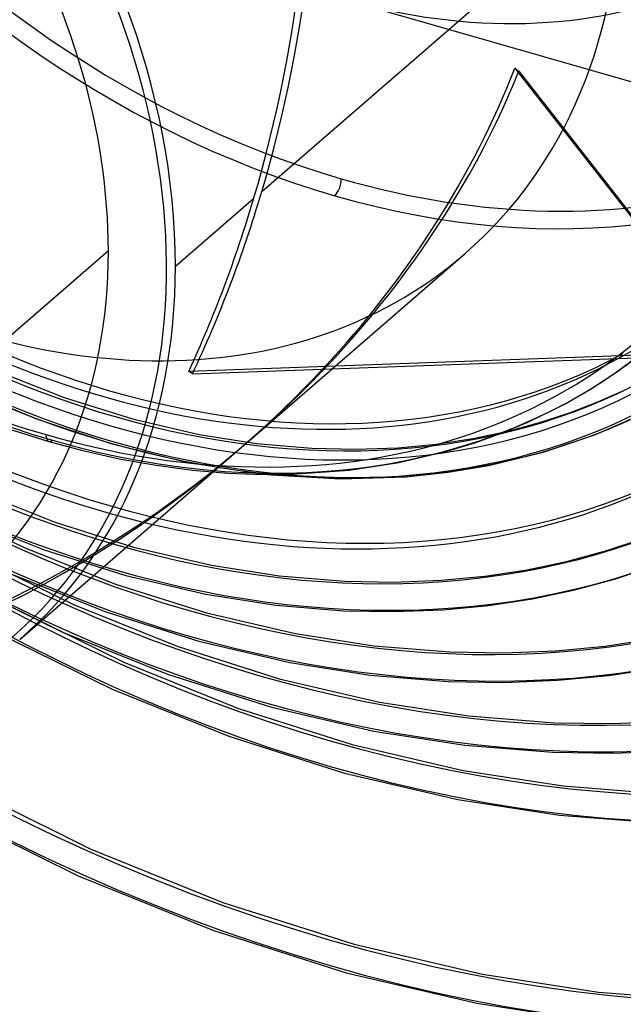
# Model space of a CAD drawing. Header units: millimetres. Extents: x -261 to 249, y -324 to 318.
# Tile 44 of 89: x 3 to 49, y -100 to -25. Entities that reach past the tile are written whole.
import ezdxf

# ---------------------------------------------------------------- set-up
doc = ezdxf.new("R2010")
doc.units = ezdxf.units.MM
doc.layers.add('MAIN-1', color=7, linetype='Continuous')
doc.layers.add('MAIN-2', color=7, linetype='Continuous')

msp = doc.modelspace()

# ---------------------------------------------------------------- linework, layer by layer
at = {"layer": 'MAIN-1'}
for p, q in [((20.779, -38.505), (14.78, -43.7)), ((9.637, -42.504), (1.537, -49.519)), ((50.32, -50.487), (15.802, -51.738)), ((16.081, -51.928), (50.882, -50.666)), ((2.838, -72.285), (19.833, -57.567))]:
    msp.add_line(p, q, dxfattribs=at)
for centre, major_axis, ratio, start_param, end_param in [((-0.5, -0.433), (159.408, -184.069), 0.75, 0.713724, 3.511855), ((-8.75, -7.578), (-148.606, 171.596), 0.75, -2.427868, -0.857072), ((-50, -43.301), (-148.606, 171.596), 0.75, -3.141592, -0.857072), ((-50, -43.301), (147.952, -170.84), 0.75, 0, 2.284521), ((-21.809, -18.887), (-11.793, -68.248), 0.664338, 1.39549, 2.485263), ((-34.4, -29.791), (33.289, -38.439), 0.75, 0.713724, 3.141578), ((-34.15, -29.575), (-36.988, 42.71), 0.75, -2.427868, -0.857072), ((-34.4, -29.791), (-36.661, 42.332), 0.75, 2.652183, 5.426113), ((-21.809, -18.887), (-11.793, -68.248), 0.664338, 1.186484, 1.39549), ((-34.4, -29.791), (33.289, -38.439), 0.75, -0.000014, 0.713724), ((-34.15, -29.575), (-36.988, 42.71), 0.75, -3.141593, -2.427868), ((-51.491, -44.592), (71.256, -12.313), 0.170728, 0.353813, 0.365865), ((-21.809, -18.887), (60.879, 33.777), 0.802182, -1.322557, -1.187856)]:
    msp.add_ellipse(centre, major_axis=major_axis, ratio=ratio, start_param=start_param, end_param=end_param, dxfattribs=at)
at = {"layer": 'MAIN-2'}
for p, q in [((-9.273, -12.507), (84.673, -39.627)), ((48.93, -14.125), (21.397, -37.97)), ((40.812, -28.498), (59.432, -52.301)), ((41.124, -28.735), (59.584, -52.334)), ((20.451, -57.032), (36.988, -42.71)), ((48.473, -51.88), (50.252, -50.577)), ((0.951, -51.644), (6.249, -53.745)), ((46.614, -53.093), (48.473, -51.88)), ((-1.618, -52.963), (4.136, -55.38)), ((44.674, -54.213), (46.614, -53.093)), ((47.18, -54.073), (49.208, -53.166)), ((6.249, -53.745), (11.483, -55.387)), ((43.703, -54.723), (44.674, -54.213)), ((45.073, -54.889), (47.18, -54.073)), ((41.808, -55.629), (43.703, -54.723)), ((42.886, -55.611), (45.073, -54.889)), ((46.987, -56.586), (50.74, -54.934)), ((4.136, -55.38), (9.839, -57.273)), ((11.483, -55.387), (16.603, -56.578)), ((39.843, -56.451), (41.808, -55.629)), ((40.292, -56.314), (42.886, -55.611)), ((1.579, -56.006), (5.073, -57.114)), ((16.603, -56.578), (20.998, -57.268)), ((37.592, -56.883), (40.292, -56.314)), ((37.807, -57.188), (39.843, -56.451)), ((42.983, -57.939), (46.987, -56.586)), ((5.073, -57.114), (7.577, -57.786)), ((9.839, -57.273), (15.665, -58.697)), ((20.998, -57.268), (25.25, -57.636)), ((31.871, -57.587), (34.785, -57.31)), ((34.785, -57.31), (37.592, -56.883)), ((35.698, -57.836), (37.807, -57.188)), ((7.577, -57.786), (10.462, -58.434)), ((25.25, -57.636), (28.619, -57.709)), ((28.619, -57.709), (31.871, -57.587)), ((31.914, -58.729), (35.698, -57.836)), ((38.798, -58.954), (42.983, -57.939)), ((10.462, -58.434), (13.301, -58.938)), ((15.665, -58.697), (21.32, -59.581)), ((28.093, -59.31), (31.914, -58.729)), ((13.301, -58.938), (16.087, -59.303)), ((16.087, -59.303), (18.816, -59.532)), ((18.816, -59.532), (21.482, -59.63)), ((21.32, -59.581), (22.144, -59.669)), ((21.482, -59.63), (24.08, -59.603)), ((24.08, -59.603), (28.093, -59.31)), ((32.481, -59.81), (35.699, -59.47)), ((35.699, -59.47), (38.798, -58.954)), ((22.144, -59.669), (27.434, -59.966)), ((27.434, -59.966), (32.481, -59.81)), ((-0.695, -60.817), (5.477, -63.279)), ((-3.948, -61.756), (3.124, -65.211)), ((-1.616, -62.881), (4.713, -65.406)), ((5.477, -63.279), (11.575, -65.2)), ((47.864, -65.473), (50.581, -64.57)), ((3.124, -65.211), (10.182, -68.041)), ((4.713, -65.406), (10.976, -67.379)), ((11.575, -65.2), (17.542, -66.59)), ((44.871, -66.284), (47.864, -65.473)), ((-0.977, -65.718), (6.971, -69.617)), ((41.755, -66.941), (44.871, -66.284)), ((17.542, -66.59), (22.741, -67.402)), ((38.516, -67.434), (41.755, -66.941)), ((48.518, -67.636), (51.414, -66.672)), ((-2.005, -67.731), (6.081, -71.695)), ((2.24, -67.291), (9.443, -70.176)), ((10.976, -67.379), (17.115, -68.809)), ((22.741, -67.402), (27.769, -67.823)), ((27.769, -67.823), (31.524, -67.893)), ((31.524, -67.893), (35.154, -67.754)), ((35.154, -67.754), (38.516, -67.434)), ((45.4, -68.481), (48.518, -67.636)), ((10.182, -68.041), (17.157, -70.246)), ((42.158, -69.165), (45.4, -68.481)), ((17.115, -68.809), (22.478, -69.647)), ((38.793, -69.677), (42.158, -69.165)), ((1.994, -69.68), (10.818, -74.023)), ((6.971, -69.617), (14.906, -72.809)), ((9.443, -70.176), (16.57, -72.428)), ((22.478, -69.647), (27.674, -70.081)), ((27.674, -70.081), (31.551, -70.153)), ((31.551, -70.153), (35.306, -70.009)), ((35.306, -70.009), (38.793, -69.677)), ((17.157, -70.246), (23.98, -71.839)), ((0.969, -71.695), (9.93, -76.102)), ((6.081, -71.695), (14.162, -74.943)), ((16.57, -72.428), (23.554, -74.058)), ((23.98, -71.839), (30.008, -72.775)), ((47.746, -72.795), (51.418, -72.236)), ((14.906, -72.809), (22.747, -75.295)), ((30.008, -72.775), (35.834, -73.247)), ((39.951, -73.314), (43.936, -73.158)), ((43.936, -73.158), (47.746, -72.795)), ((35.834, -73.247), (39.951, -73.314)), ((10.818, -74.023), (19.629, -77.577)), ((23.554, -74.058), (29.72, -75.017)), ((48.024, -75.038), (51.821, -74.46)), ((14.162, -74.943), (22.158, -77.477)), ((22.747, -75.295), (30.419, -77.088)), ((29.72, -75.017), (35.692, -75.503)), ((39.956, -75.574), (44.088, -75.413)), ((44.088, -75.413), (48.024, -75.038)), ((9.93, -76.102), (18.887, -79.712)), ((35.692, -75.503), (39.956, -75.574)), ((19.629, -77.577), (28.338, -80.343)), ((22.158, -77.477), (29.993, -79.307)), ((30.419, -77.088), (37.255, -78.146)), ((37.255, -78.146), (43.862, -78.67)), ((43.862, -78.67), (48.361, -78.735)), ((48.361, -78.735), (52.718, -78.561)), ((18.887, -79.712), (27.749, -82.525)), ((29.993, -79.307), (36.972, -80.388)), ((28.338, -80.343), (36.858, -82.336)), ((36.972, -80.388), (43.729, -80.926)), ((43.729, -80.926), (48.371, -80.995)), ((48.371, -80.995), (52.87, -80.816)), ((27.749, -82.525), (36.431, -84.556)), ((36.858, -82.336), (44.509, -83.517)), ((-1.937, -83.299), (8.25, -88.332)), ((44.509, -83.517), (51.891, -84.092)), ((36.431, -84.556), (44.225, -85.759)), ((-3.011, -85.287), (7.325, -90.394)), ((44.225, -85.759), (51.756, -86.348)), ((8.25, -88.332), (18.425, -92.449)), ((7.325, -90.394), (17.657, -94.575)), ((18.425, -92.449), (28.482, -95.651)), ((17.657, -94.575), (27.881, -97.829)), ((28.482, -95.651), (38.322, -97.955)), ((27.881, -97.829), (37.895, -100.174)), ((38.322, -97.955), (47.23, -99.325)), ((47.23, -99.325), (55.821, -99.98)), ((37.895, -100.174), (46.972, -101.57))]:
    msp.add_line(p, q, dxfattribs=at)
for centre, major_axis, ratio, start_param, end_param in [((0, 0), (-158.754, 183.313), 0.75, -2.427868, 0.713724), ((-8.25, -7.145), (-147.952, 170.84), 0.75, -2.427868, -0.857072), ((27.5, 23.816), (45.95, -53.059), 0.75, 2.284521, 5.426113), ((27.5, 23.816), (45.95, -53.059), 0.75, -0.857072, 2.284521), ((-0.5, -0.433), (159.408, -184.069), 0.75, -2.427868, -0.370263), ((0, 0), (-158.754, 183.313), 0.75, 0.713724, 3.855317), ((27, 23.383), (46.605, -53.815), 0.75, -2.427868, -0.857072), ((4.85, 4.2), (-45.95, 53.059), 0.75, 2.284521, 4.697173), ((27.5, 23.816), (-35.508, 41.002), 0.75, 0.713724, 3.141578), ((-21.191, -18.352), (-11.793, -68.248), 0.664338, 1.39549, 2.472055), ((4.85, 4.2), (-45.95, 53.059), 0.75, 0.635192, 2.284521), ((9.229, 7.992), (-46.605, 53.815), 0.75, 0.713724, 3.141578), ((9.229, 7.992), (-53.263, 61.502), 0.75, 0.803149, 3.127272), ((5.35, 4.633), (46.605, -53.815), 0.75, -2.427868, -0.857072), ((32.6, 28.232), (35.508, -41.002), 0.75, -0.857072, 0.713724), ((0, 0), (36.988, -42.71), 0.75, -2.427868, -0.000014), ((27, 23.383), (46.605, -53.815), 0.75, -0.857072, 0.713724), ((0, 0), (36.988, -42.71), 0.75, -0.000014, 0.713724), ((9.734, 8.43), (46.605, -53.815), 0.75, -1.550211, -0.163933), ((10.152, 8.792), (48.38, -55.865), 0.75, -1.550598, -0.163546), ((-21.809, -18.887), (60.879, 33.777), 0.802182, -1.187856, -0.767655), ((15.572, 13.486), (33.827, -45.442), 0.167119, -0.534502, -0.521295), ((9.734, 8.43), (-48.623, 56.145), 0.75, 1.587542, 2.9815), ((-21.191, -18.352), (60.879, 33.777), 0.802182, -1.323145, -0.780862), ((9.734, 8.43), (49.617, -57.292), 0.75, -1.555825, -0.158318), ((10.152, 8.792), (-49.86, 57.573), 0.75, 1.588261, 2.98078), ((9.734, 8.43), (53.263, -61.502), 0.75, -1.56177, -0.152374), ((26.652, 23.082), (77.971, -90.033), 0.75, -1.587755, -0.126389), ((21.152, 18.319), (70.573, -81.491), 0.75, -1.58209, -0.132054), ((15.652, 13.555), (63.175, -72.949), 0.75, -1.575116, -0.139028), ((10.152, 8.792), (55.778, -64.407), 0.75, -1.56281, -0.151334), ((15.652, 13.555), (-64.655, 74.657), 0.75, 1.566588, 3.002453), ((10.152, 8.792), (-57.257, 66.115), 0.75, 1.575414, 2.993627), ((26.652, 23.082), (-79.45, 91.741), 0.75, 1.555018, 3.014024), ((21.152, 18.319), (-72.052, 83.199), 0.75, 1.559592, 3.00945), ((27, -37.404), (0.277, 0.961), 0.433013, -2.55359, -0.982794), ((-21.191, -18.352), (-11.793, -68.248), 0.664338, 1.174432, 1.39549), ((26.652, 23.082), (89.511, -103.358), 0.75, -1.592863, -0.121281), ((26.652, 23.082), (-90.99, 105.067), 0.75, 1.547922, 3.021119), ((26.652, 23.082), (101.051, -116.684), 0.75, -1.598532, -0.115612), ((5.35, 4.633), (46.605, -53.815), 0.75, -0.857072, -0.000014), ((26.652, 23.082), (-102.531, 118.392), 0.75, 1.542426, 3.026615), ((5.35, -56.153), (-0.277, -0.961), 0.433013, -0.982794, 0.588003), ((26.652, 23.082), (-114.071, 131.718), 0.75, 1.538043, 3.030999), ((-21.191, -18.352), (60.879, 33.777), 0.802182, -2.078486, -1.323145), ((-21.809, -18.887), (60.879, 33.777), 0.802182, -2.066434, -1.322557), ((26.652, 23.082), (-125.611, 145.043), 0.75, 1.534466, 3.034576), ((26.652, 23.082), (-137.151, 158.369), 0.75, 1.531491, 3.037551), ((26.652, 23.082), (-148.691, 171.694), 0.75, 1.528269, 3.040773), ((21.152, 18.319), (-156.089, 180.236), 0.75, 1.526881, 3.042161)]:
    msp.add_ellipse(centre, major_axis=major_axis, ratio=ratio, start_param=start_param, end_param=end_param, dxfattribs=at)

doc.saveas('drawing.dxf')
